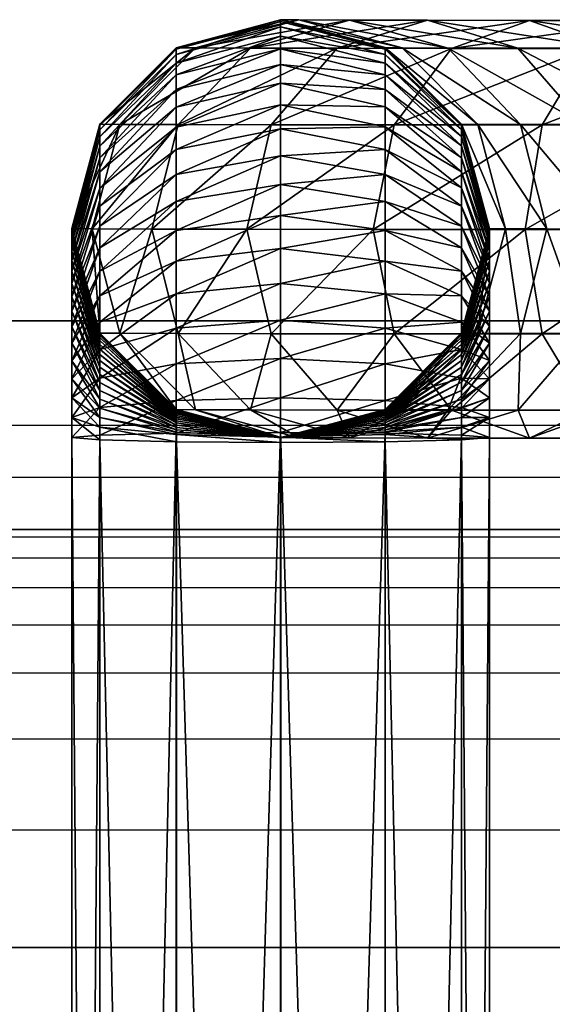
# Model space of a CAD drawing. Header units: millimetres. Extents: x -406 to 394, y -146 to 132.
# Tile 48 of 51: x 364.38 to 369.48, y 122.74 to 132.17. Entities that reach past the tile are written whole.
import ezdxf

# ---------------------------------------------------------------- set-up
doc = ezdxf.new("R2010")
doc.units = ezdxf.units.MM
doc.layers.add('Fbx_Root', color=18, linetype='Continuous', true_color=0x000000)
doc.layers.add('Layer 01', color=18, linetype='Continuous', true_color=0x000000)

msp = doc.modelspace()

# ---------------------------------------------------------------- linework, layer by layer
at = {"layer": 'Layer 01'}
for p, q in [((-6.1643, 129.2888, 5), (371.1954, 129.2888, 5)), ((-6.1643, 128.2888), (392.8357, 128.2888)), ((-6.1643, 127.2888, 5), (371.1954, 127.2888, 5))]:
    msp.add_line(p, q, dxfattribs=at)
for points, degree in [([(-6.1643, 129.2888, 10), (193.8357, 129.2888, 10), (393.8357, 129.2888, 10)], 2), ([(392.8357, 129.2888), (193.3357, 129.2888), (-6.1643, 129.2888)], 2), ([(393.8357, 127.7888, 14.5), (193.8357, 127.7888, 14.5), (-6.1643, 127.7888, 14.5)], 2), ([(393.8357, 127.2888, 10), (260.5023, 127.2888, 10), (127.169, 127.2888, 10), (-6.1643, 127.2888, 10)], 3), ([(-6.1643, 127.2888), (193.3357, 127.2888), (392.8357, 127.2888)], 2), ([(393.8357, 127.2151, 11.1234), (193.8357, 127.2151, 11.1234), (-6.1643, 127.2151, 11.1234)], 2), ([(393.8357, 127.0164, 11.9925), (193.8357, 127.0164, 11.9925), (-6.1643, 127.0164, 11.9925)], 2), ([(393.8357, 126.73, 12.6273), (193.8357, 126.73, 12.6273), (-6.1643, 126.73, 12.6273)], 2), ([(393.8357, 126.3746, 13.0858), (193.8357, 126.3746, 13.0858), (-6.1643, 126.3746, 13.0858)], 2), ([(393.8357, 125.916, 13.4413), (193.8357, 125.916, 13.4413), (-6.1643, 125.916, 13.4413)], 2), ([(393.8357, 125.2813, 13.7276), (193.8357, 125.2813, 13.7276), (-6.1643, 125.2813, 13.7276)], 2), ([(393.8357, 124.4122, 13.9264), (193.8357, 124.4122, 13.9264), (-6.1643, 124.4122, 13.9264)], 2), ([(393.8357, 123.2888, 14), (260.5023, 123.2888, 14), (127.169, 123.2888, 14), (-6.1643, 123.2888, 14)], 3), ([(-6.1643, 123.2888, 16), (193.8357, 123.2888, 16), (393.8357, 123.2888, 16)], 2)]:
    msp.add_open_spline(points, degree=degree, dxfattribs=at)

# ---------------------------------------------------------------- meshes
at = {"layer": 'Fbx_Root'}
mesh = msp.add_polyface(dxfattribs=at)
corners = [(366.7851, 131.1642, 240.4878), (365.8956, 131.1657, 238.5728), (365.642, 130.1657, 238.6623), (366.5881, 131.898, 238.3265), (366.0614, 131.8999, 236.2595), (365.3366, 131.1678, 236.3794), (365.0713, 130.1677, 236.4226), (365.8766, 131.9024, 233.9574), (365.1445, 131.1703, 233.9864), (364.8766, 130.1703, 233.9968), (365.8757, 131.9019, 8.6663), (365.144, 131.1695, 8.6845), (364.8766, 130.1693, 8.7093), (366.8756, 132.1703, 8.6597), (366.8756, 132.1543, 8.3257), (365.8757, 131.8868, 8.3514), (365.144, 131.1569, 8.4213), (364.8766, 130.1602, 8.5169), (366.8756, 132.1006, 7.9521), (365.8757, 131.8367, 8.0028), (365.144, 131.1166, 8.1409), (366.8756, 132.012, 7.586), (365.8757, 131.7541, 7.6614), (365.144, 131.0504, 7.8673), (366.8756, 131.8914, 7.235), (365.8757, 131.6416, 7.3341), (365.144, 130.9601, 7.6046), (366.8756, 131.7405, 6.9006), (365.8757, 131.5009, 7.0222), (365.144, 130.8471, 7.3541), (365.8757, 131.3338, 6.7271), (365.144, 130.7128, 7.1168), (365.8757, 131.1427, 6.4509), (365.144, 130.5589, 6.8945), (365.8757, 130.9271, 6.1924), (365.144, 130.3855, 6.6866)]
mesh.append_faces([[corners[k] for k in face] for face in [(0, 1, 2, 2), (3, 4, 5, 5), (5, 1, 3, 3), (1, 5, 6, 6), (6, 2, 1, 1), (4, 7, 8, 8), (8, 5, 4, 4), (5, 8, 9, 9), (9, 6, 5, 5), (7, 10, 11, 11), (11, 8, 7, 7), (8, 11, 12, 12), (12, 9, 8, 8), (13, 14, 15, 15), (10, 15, 16, 16), (16, 11, 10, 10), (17, 12, 11, 11), (14, 18, 19, 19), (15, 19, 20, 20), (20, 16, 15, 15), (18, 21, 22, 22), (19, 22, 23, 23), (23, 20, 19, 19), (21, 24, 25, 25), (22, 25, 26, 26), (26, 23, 22, 22), (24, 27, 28, 28), (25, 28, 29, 29), (29, 26, 25, 25), (28, 30, 31, 31), (31, 29, 28, 28), (30, 32, 33, 33), (33, 31, 30, 30), (32, 34, 35, 35), (35, 33, 32, 32)]])
mesh = msp.add_polyface(dxfattribs=at)
corners = [(369.2595, 132.1641, 240.9396), (368.2839, 132.1649, 239.6039), (367.4186, 131.8966, 240.1144), (368.5115, 131.8957, 241.6106), (366.7851, 131.1642, 240.4878), (367.5341, 132.1662, 237.9896), (366.5881, 131.898, 238.3265), (365.8956, 131.1657, 238.5728), (367.0514, 132.1679, 236.0951), (366.0614, 131.8999, 236.2595), (368.4802, 131.8985, 237.6523), (368.0414, 131.9001, 235.9302), (366.8766, 132.1703, 233.9174), (365.8766, 131.9024, 233.9574), (367.8766, 131.9024, 233.8772), (366.8756, 132.1703, 8.6597), (365.8757, 131.9019, 8.6663), (367.8757, 131.9029, 8.6663), (365.8757, 131.8868, 8.3514), (367.8757, 131.8878, 8.3513), (366.8756, 132.1543, 8.3257), (365.8757, 131.8367, 8.0028), (367.8757, 131.8377, 8.0026), (366.8756, 132.1006, 7.9521), (365.8757, 131.7541, 7.6614), (367.8757, 131.7551, 7.6611), (366.8756, 132.012, 7.586), (365.8757, 131.6416, 7.3341), (367.8757, 131.6425, 7.3337), (366.8756, 131.8914, 7.235), (365.8757, 131.5009, 7.0222), (367.8757, 131.5018, 7.0218), (366.8756, 131.7405, 6.9006), (365.8757, 131.3338, 6.7271), (366.8756, 131.5614, 6.5842)]
mesh.append_faces([[corners[k] for k in face] for face in [(0, 1, 2, 2), (3, 2, 4, 4), (1, 5, 6, 6), (6, 2, 1, 1), (2, 6, 7, 7), (7, 4, 2, 2), (5, 8, 9, 9), (9, 6, 5, 5), (10, 11, 8, 8), (8, 5, 10, 10), (8, 12, 13, 13), (13, 9, 8, 8), (11, 14, 12, 12), (12, 8, 11, 11), (12, 15, 16, 16), (16, 13, 12, 12), (14, 17, 15, 15), (15, 12, 14, 14), (18, 16, 15, 15), (17, 19, 20, 20), (20, 15, 17, 17), (21, 18, 20, 20), (19, 22, 23, 23), (23, 20, 19, 19), (24, 21, 23, 23), (22, 25, 26, 26), (26, 23, 22, 22), (27, 24, 26, 26), (25, 28, 29, 29), (29, 26, 25, 25), (30, 27, 29, 29), (28, 31, 32, 32), (32, 29, 28, 28), (33, 30, 32, 32), (34, 32, 31, 31)]])
mesh = msp.add_polyface(dxfattribs=at)
corners = [(369.8196, 131.8952, 242.8042), (368.5115, 131.8957, 241.6106), (367.964, 131.1633, 242.1016), (369.3803, 131.1628, 243.3939), (367.7637, 130.1631, 242.281), (367.4186, 131.8966, 240.1144), (369.2595, 132.1641, 240.9396), (369.1493, 131.8973, 239.0931), (368.4802, 131.8985, 237.6523), (367.5341, 132.1662, 237.9896), (368.2839, 132.1649, 239.6039), (369.1727, 131.1666, 237.4049), (368.7661, 131.1681, 235.809), (368.0414, 131.9001, 235.9302), (368.6087, 131.1703, 233.8476), (367.8766, 131.9024, 233.8772), (368.8766, 130.1703, 233.8365), (368.8766, 130.1713, 8.7092), (368.6082, 131.1712, 8.6844), (367.8757, 131.9029, 8.6663), (368.8766, 130.1622, 8.5167), (368.6082, 131.1586, 8.4212), (367.8757, 131.8878, 8.3513), (368.8766, 130.1352, 8.3293), (368.6082, 131.1183, 8.1406), (367.8757, 131.8377, 8.0026), (368.6082, 131.052, 7.8668), (367.8757, 131.7551, 7.6611), (368.6082, 130.9617, 7.604), (367.8757, 131.6425, 7.3337), (368.6082, 130.8486, 7.3533), (367.8757, 131.5018, 7.0218), (368.6082, 130.7143, 7.1159), (367.8757, 131.3347, 6.7265), (368.6082, 130.5602, 6.8934), (367.8757, 131.1435, 6.4503), (368.6082, 130.3867, 6.6854), (367.8757, 130.9278, 6.1918), (367.8757, 130.6879, 5.9518)]
mesh.append_faces([[corners[k] for k in face] for face in [(0, 1, 2, 2), (3, 2, 4, 4), (5, 1, 6, 6), (7, 8, 9, 9), (9, 10, 7, 7), (11, 12, 13, 13), (13, 8, 11, 11), (12, 14, 15, 15), (15, 13, 12, 12), (16, 17, 18, 18), (18, 14, 16, 16), (14, 18, 19, 19), (19, 15, 14, 14), (17, 20, 21, 21), (21, 18, 17, 17), (18, 21, 22, 22), (22, 19, 18, 18), (20, 23, 24, 24), (24, 21, 20, 20), (21, 24, 25, 25), (25, 22, 21, 21), (26, 24, 23, 23), (24, 26, 27, 27), (27, 25, 24, 24), (26, 28, 29, 29), (29, 27, 26, 26), (28, 30, 31, 31), (31, 29, 28, 28), (30, 32, 33, 33), (33, 31, 30, 30), (32, 34, 35, 35), (35, 33, 32, 32), (34, 36, 37, 37), (37, 35, 34, 34), (38, 37, 36, 36)]])
mesh = msp.add_polyface(dxfattribs=at)
corners = [(371.7244, 132.1636, 242.7824), (370.4199, 132.1637, 241.9984), (369.8196, 131.8952, 242.8042), (371.2921, 131.8952, 243.6892), (369.3803, 131.1628, 243.3939), (370.9758, 131.1628, 244.3528), (369.2197, 130.1627, 243.6095), (370.8602, 130.1626, 244.5954), (372.1567, 131.8961, 241.8753), (371.0204, 131.8962, 241.1924), (369.2595, 132.1641, 240.9396), (368.5115, 131.8957, 241.6106), (367.964, 131.1633, 242.1016), (367.7637, 130.1631, 242.281), (371.6213, 130.1647, 240.3859), (370.756, 130.165, 239.5963), (370.5554, 131.1649, 239.7766), (371.4601, 131.1645, 240.6022), (370.0077, 131.8966, 240.2683), (370.0148, 130.1656, 238.5813), (369.7829, 131.1656, 238.7188), (369.1493, 131.8973, 239.0931), (368.2839, 132.1649, 239.6039), (369.783, 129.1655, 238.7175), (369.1727, 129.1666, 237.4034), (369.4262, 130.1667, 237.3138), (369.1727, 131.1666, 237.4049), (368.4802, 131.8985, 237.6523), (368.7659, 129.1681, 235.8073), (369.0313, 130.1682, 235.764), (368.7661, 131.1681, 235.809), (368.6087, 129.1703, 233.8468), (368.8766, 130.1703, 233.8365), (368.6087, 131.1703, 233.8476)]
mesh.append_faces([[corners[k] for k in face] for face in [(0, 1, 2, 2), (3, 2, 4, 4), (4, 5, 3, 3), (5, 4, 6, 6), (6, 7, 5, 5), (8, 9, 1, 1), (1, 10, 11, 11), (11, 2, 1, 1), (12, 4, 2, 2), (13, 6, 4, 4), (14, 15, 16, 16), (17, 16, 18, 18), (18, 9, 17, 17), (9, 18, 10, 10), (10, 1, 9, 9), (15, 19, 20, 20), (20, 16, 15, 15), (16, 20, 21, 21), (21, 18, 16, 16), (18, 21, 22, 22), (22, 10, 18, 18), (23, 24, 25, 25), (25, 19, 23, 23), (19, 25, 26, 26), (26, 20, 19, 19), (20, 26, 27, 27), (27, 21, 20, 20), (24, 28, 29, 29), (29, 25, 24, 24), (25, 29, 30, 30), (30, 26, 25, 25), (28, 31, 32, 32), (32, 29, 28, 28), (29, 32, 33, 33), (33, 30, 29, 29)]])
mesh = msp.add_polyface(dxfattribs=at)
corners = [(366.7851, 131.1642, 240.4878), (367.964, 131.1633, 242.1016), (368.5115, 131.8957, 241.6106), (366.5533, 130.1641, 240.624), (367.7637, 130.1631, 242.281), (365.642, 130.1657, 238.6623), (366.8756, 131.7405, 6.9006), (366.8756, 131.5614, 6.5842), (365.8757, 131.3338, 6.7271), (367.8757, 131.5018, 7.0218), (367.8757, 131.3347, 6.7265), (366.8756, 131.3566, 6.2884), (365.8757, 131.1427, 6.4509), (367.8757, 131.1435, 6.4503), (366.8756, 131.1256, 6.0113), (365.8757, 130.9271, 6.1924), (367.8757, 130.9278, 6.1918), (366.8756, 130.8683, 5.7541), (365.8757, 130.6872, 5.9526), (367.8757, 130.6879, 5.9518), (366.8756, 130.5913, 5.523), (365.8757, 130.4287, 5.7369), (367.8757, 130.4293, 5.7362), (366.8756, 130.2952, 5.318), (365.8757, 130.1524, 5.5457), (367.8757, 130.1529, 5.5448), (366.8756, 129.9788, 5.139), (365.8757, 129.8572, 5.3786), (367.8757, 129.8576, 5.3777), (366.8756, 129.6444, 4.9881), (365.8757, 129.5453, 5.2379), (367.8757, 129.5457, 5.237)]
mesh.append_faces([[corners[k] for k in face] for face in [(0, 1, 2, 2), (1, 0, 3, 3), (3, 4, 1, 1), (5, 3, 0, 0), (6, 7, 8, 8), (9, 10, 7, 7), (7, 11, 12, 12), (12, 8, 7, 7), (10, 13, 11, 11), (11, 7, 10, 10), (11, 14, 15, 15), (15, 12, 11, 11), (13, 16, 14, 14), (14, 11, 13, 13), (14, 17, 18, 18), (18, 15, 14, 14), (16, 19, 17, 17), (17, 14, 16, 16), (17, 20, 21, 21), (21, 18, 17, 17), (19, 22, 20, 20), (20, 17, 19, 19), (20, 23, 24, 24), (24, 21, 20, 20), (22, 25, 23, 23), (23, 20, 22, 22), (23, 26, 27, 27), (27, 24, 23, 23), (25, 28, 26, 26), (26, 23, 25, 25), (26, 29, 30, 30), (30, 27, 26, 26), (28, 31, 29, 29), (29, 26, 28, 28)]])
mesh = msp.add_polyface(dxfattribs=at)
corners = [(365.642, 130.1657, 238.6623), (365.0713, 130.1677, 236.4226), (365.3365, 129.1678, 236.3776), (365.8955, 129.1657, 238.5713), (364.8766, 130.1703, 233.9968), (365.1446, 129.1703, 233.9856), (364.8766, 130.1693, 8.7093), (365.145, 129.1695, 8.734), (365.144, 131.1695, 8.6845), (365.144, 131.1569, 8.4213), (364.8766, 130.1602, 8.5169), (365.145, 129.1638, 8.6124), (365.144, 131.1166, 8.1409), (364.8766, 130.1333, 8.3296), (365.144, 131.0504, 7.8673), (364.8766, 130.0894, 8.1484), (365.144, 130.9601, 7.6046), (364.8766, 130.0295, 7.974), (365.144, 130.8471, 7.3541), (364.8766, 129.9544, 7.8072), (365.144, 130.7128, 7.1168), (364.8766, 129.8648, 7.649), (365.144, 130.5589, 6.8945), (364.8766, 129.7617, 7.5001), (365.144, 130.3855, 6.6866), (364.8766, 129.6459, 7.3614), (365.8757, 130.9271, 6.1924), (365.8757, 130.6872, 5.9526), (365.144, 130.193, 6.4942), (364.8766, 129.5182, 7.2337), (365.8757, 130.4287, 5.7369), (365.144, 129.9852, 6.3207), (364.8766, 129.3795, 7.1179), (365.8757, 130.1524, 5.5457), (365.144, 129.7627, 6.1667), (365.8757, 129.8572, 5.3786), (365.144, 129.5254, 6.0324)]
mesh.append_faces([[corners[k] for k in face] for face in [(0, 1, 2, 2), (2, 3, 0, 0), (1, 4, 5, 5), (5, 2, 1, 1), (4, 6, 7, 7), (7, 5, 4, 4), (8, 9, 10, 10), (11, 7, 6, 6), (9, 12, 13, 13), (13, 10, 9, 9), (12, 14, 15, 15), (15, 13, 12, 12), (14, 16, 17, 17), (17, 15, 14, 14), (16, 18, 19, 19), (19, 17, 16, 16), (18, 20, 21, 21), (21, 19, 18, 18), (20, 22, 23, 23), (23, 21, 20, 20), (22, 24, 25, 25), (25, 23, 22, 22), (26, 27, 28, 28), (28, 24, 26, 26), (24, 28, 29, 29), (29, 25, 24, 24), (27, 30, 31, 31), (31, 28, 27, 27), (28, 31, 32, 32), (32, 29, 28, 28), (30, 33, 34, 34), (34, 31, 30, 30), (33, 35, 36, 36), (36, 34, 33, 33)]])
mesh = msp.add_polyface(dxfattribs=at)
corners = [(369.2197, 130.1627, 243.6095), (367.7637, 130.1631, 242.281), (367.9643, 129.1633, 242.1006), (368.6087, 129.1703, 233.8468), (368.6092, 129.1712, 8.734), (368.8766, 130.1713, 8.7092), (368.8766, 130.1703, 233.8365), (368.6092, 129.1655, 8.6122), (368.8766, 130.1622, 8.5167), (368.8766, 130.1352, 8.3293), (368.8766, 130.0913, 8.1478), (368.6092, 129.1519, 8.518), (368.6082, 131.052, 7.8668), (368.8766, 130.0314, 7.9732), (368.6092, 129.1304, 8.429), (368.6082, 130.9617, 7.604), (368.8766, 129.9561, 7.8063), (368.6092, 129.1008, 8.3426), (368.6082, 130.8486, 7.3533), (368.8766, 129.8665, 7.6479), (368.6082, 130.7143, 7.1159), (368.8766, 129.7633, 7.4989), (368.6082, 130.5602, 6.8934), (368.8766, 129.6474, 7.36), (368.6082, 130.3867, 6.6854), (368.8766, 129.5196, 7.2322), (368.6082, 130.1942, 6.4929), (367.8757, 130.6879, 5.9518), (368.8766, 129.3807, 7.1163), (368.6082, 129.9862, 6.3193), (367.8757, 130.4293, 5.7362), (368.8766, 129.2317, 7.0131), (368.6082, 129.7636, 6.1652), (367.8757, 130.1529, 5.5448), (368.6082, 129.5262, 6.0309), (367.8757, 129.8576, 5.3777), (367.8757, 129.5457, 5.237)]
mesh.append_faces([[corners[k] for k in face] for face in [(0, 1, 2, 2), (3, 4, 5, 5), (5, 6, 3, 3), (4, 7, 8, 8), (8, 5, 4, 4), (9, 8, 7, 7), (10, 9, 11, 11), (9, 10, 12, 12), (13, 10, 14, 14), (10, 13, 15, 15), (15, 12, 10, 10), (16, 13, 17, 17), (13, 16, 18, 18), (18, 15, 13, 13), (16, 19, 20, 20), (20, 18, 16, 16), (19, 21, 22, 22), (22, 20, 19, 19), (21, 23, 24, 24), (24, 22, 21, 21), (23, 25, 26, 26), (26, 24, 23, 23), (24, 26, 27, 27), (25, 28, 29, 29), (29, 26, 25, 25), (26, 29, 30, 30), (30, 27, 26, 26), (28, 31, 32, 32), (32, 29, 28, 28), (29, 32, 33, 33), (33, 30, 29, 29), (32, 34, 35, 35), (35, 33, 32, 32), (36, 35, 34, 34)]])
mesh = msp.add_polyface(dxfattribs=at)
corners = [(364.8766, 130.1693, 8.7093), (364.8766, 130.1602, 8.5169), (365.145, 129.1638, 8.6124), (364.8766, 130.1333, 8.3296), (365.145, 129.1502, 8.5183), (364.8766, 130.0894, 8.1484), (365.145, 129.1287, 8.4294), (364.8766, 130.0295, 7.974), (365.145, 129.0992, 8.3432), (364.8766, 129.9544, 7.8072), (365.145, 129.0618, 8.2603), (364.8766, 129.8648, 7.649), (365.145, 129.017, 8.181), (364.8766, 129.7617, 7.5001), (365.145, 128.9647, 8.1056), (364.8766, 129.6459, 7.3614), (365.145, 128.9065, 8.036), (364.8766, 129.5182, 7.2337), (365.145, 128.8436, 7.973), (364.8766, 129.3795, 7.1179), (365.145, 128.774, 7.9148), (365.144, 129.9852, 6.3207), (365.144, 129.7627, 6.1667), (364.8766, 129.2306, 7.0148), (365.145, 128.6986, 7.8626), (365.144, 129.5254, 6.0324), (364.8766, 129.0724, 6.9252), (365.145, 128.6194, 7.8178), (365.8757, 129.8572, 5.3786), (365.8757, 129.5453, 5.2379), (365.144, 129.2749, 5.9194), (364.8766, 128.9056, 6.8501), (365.8757, 129.218, 5.1254), (365.144, 129.0122, 5.8292), (364.8766, 128.7312, 6.7901), (365.144, 128.7387, 5.763)]
mesh.append_faces([[corners[k] for k in face] for face in [(0, 1, 2, 2), (1, 3, 4, 4), (4, 2, 1, 1), (3, 5, 6, 6), (6, 4, 3, 3), (5, 7, 8, 8), (8, 6, 5, 5), (7, 9, 10, 10), (10, 8, 7, 7), (9, 11, 12, 12), (12, 10, 9, 9), (11, 13, 14, 14), (14, 12, 11, 11), (13, 15, 16, 16), (16, 14, 13, 13), (15, 17, 18, 18), (18, 16, 15, 15), (17, 19, 20, 20), (20, 18, 17, 17), (21, 22, 23, 23), (23, 19, 21, 21), (19, 23, 24, 24), (24, 20, 19, 19), (22, 25, 26, 26), (26, 23, 22, 22), (27, 24, 23, 23), (28, 29, 30, 30), (30, 25, 28, 28), (25, 30, 31, 31), (31, 26, 25, 25), (29, 32, 33, 33), (33, 30, 29, 29), (34, 31, 30, 30), (35, 33, 32, 32)]])
mesh = msp.add_polyface(dxfattribs=at)
corners = [(366.5533, 130.1641, 240.624), (365.642, 130.1657, 238.6623), (365.8955, 129.1657, 238.5713), (365.3365, 129.1678, 236.3776), (366.0612, 128.4358, 236.2564), (366.5881, 128.4339, 238.3239), (365.1446, 129.1703, 233.9856), (365.8766, 128.4383, 233.956), (365.8775, 128.4379, 8.7522), (366.8776, 128.1704, 8.7588), (366.8766, 128.1703, 233.9159), (365.8775, 128.4346, 8.6823), (366.8776, 128.168, 8.7078), (365.8775, 128.4308, 8.6563), (366.8776, 128.1679, 8.7068), (365.8775, 128.4257, 8.6351), (366.8776, 128.1687, 8.7103), (365.8775, 128.3815, 8.5486), (365.8775, 128.3967, 8.5704), (365.145, 129.017, 8.181), (365.145, 128.9647, 8.1056), (365.145, 128.9065, 8.036), (365.8775, 128.3655, 8.5296), (365.145, 128.8436, 7.973), (365.8775, 128.3499, 8.514), (365.145, 128.774, 7.9148), (365.8775, 128.3309, 8.498), (365.145, 128.6986, 7.8626), (365.8775, 128.3094, 8.483), (365.145, 128.6194, 7.8178), (365.8775, 128.288, 8.471), (365.145, 128.5364, 7.7804), (365.8775, 128.2663, 8.4613), (366.8756, 129.6444, 4.9881), (366.8756, 129.2934, 4.8675), (365.8757, 129.218, 5.1254), (365.8757, 129.5453, 5.2379), (365.145, 128.4503, 7.7509), (365.8775, 128.2447, 8.4539), (366.8756, 128.9276, 4.779), (365.8757, 128.8769, 5.0429), (365.145, 128.3612, 7.7293), (365.8775, 128.2231, 8.4487), (366.8756, 128.5515, 4.725), (365.8757, 128.5262, 4.9926), (365.8757, 128.211, 4.9777)]
mesh.append_faces([[corners[k] for k in face] for face in [(0, 1, 2, 2), (2, 3, 4, 4), (4, 5, 2, 2), (3, 6, 7, 7), (7, 4, 3, 3), (7, 8, 9, 9), (9, 10, 7, 7), (8, 11, 12, 12), (11, 13, 14, 14), (13, 15, 16, 16), (17, 18, 19, 19), (20, 21, 22, 22), (22, 17, 20, 20), (21, 23, 24, 24), (24, 22, 21, 21), (23, 25, 26, 26), (26, 24, 23, 23), (25, 27, 28, 28), (28, 26, 25, 25), (27, 29, 30, 30), (30, 28, 27, 27), (29, 31, 32, 32), (32, 30, 29, 29), (33, 34, 35, 35), (35, 36, 33, 33), (31, 37, 38, 38), (38, 32, 31, 31), (34, 39, 40, 40), (40, 35, 34, 34), (37, 41, 42, 42), (42, 38, 37, 37), (39, 43, 44, 44), (44, 40, 39, 39), (45, 44, 43, 43)]])
mesh = msp.add_polyface(dxfattribs=at)
corners = [(367.7637, 130.1631, 242.281), (366.5533, 130.1641, 240.624), (366.7852, 129.1643, 240.4865), (367.9643, 129.1633, 242.1006), (367.4187, 128.4325, 240.1122), (368.5121, 128.4316, 241.609), (368.2841, 128.1649, 239.6014), (365.8955, 129.1657, 238.5713), (366.5881, 128.4339, 238.3239), (367.5341, 128.1662, 237.9866), (366.0612, 128.4358, 236.2564), (367.0512, 128.168, 236.0915), (368.0412, 128.436, 235.9271), (368.4801, 128.4344, 237.6497), (365.8766, 128.4383, 233.956), (366.8766, 128.1703, 233.9159), (367.8766, 128.4383, 233.8759), (366.8776, 128.1704, 8.7588), (367.8775, 128.4388, 8.7522), (366.8776, 128.168, 8.7078), (365.8775, 128.4379, 8.7522), (367.8775, 128.4356, 8.6822), (366.8776, 128.1679, 8.7068), (365.8775, 128.4346, 8.6823), (367.8775, 128.4318, 8.6561), (366.8776, 128.1687, 8.7103), (366.8776, 128.1679, 8.7068), (365.8775, 128.4308, 8.6563), (367.8775, 128.4267, 8.6348), (367.8757, 129.5457, 5.237), (367.8757, 129.2183, 5.1245), (366.8756, 129.2934, 4.8675), (366.8756, 129.6444, 4.9881), (367.8757, 128.8771, 5.0419), (366.8756, 128.9276, 4.779), (367.8757, 128.5263, 4.9916), (366.8756, 128.5515, 4.725), (366.8756, 128.2173, 4.7092)]
mesh.append_faces([[corners[k] for k in face] for face in [(0, 1, 2, 2), (2, 3, 0, 0), (3, 2, 4, 4), (4, 5, 3, 3), (5, 4, 6, 6), (7, 2, 1, 1), (2, 7, 8, 8), (8, 4, 2, 2), (4, 8, 9, 9), (9, 6, 4, 4), (8, 10, 11, 11), (11, 9, 8, 8), (9, 11, 12, 12), (12, 13, 9, 9), (10, 14, 15, 15), (15, 11, 10, 10), (11, 15, 16, 16), (16, 12, 11, 11), (15, 17, 18, 18), (18, 16, 15, 15), (19, 17, 20, 20), (17, 19, 21, 21), (21, 18, 17, 17), (22, 19, 23, 23), (19, 22, 24, 24), (24, 21, 19, 19), (25, 26, 27, 27), (28, 24, 22, 22), (29, 30, 31, 31), (31, 32, 29, 29), (30, 33, 34, 34), (34, 31, 30, 30), (33, 35, 36, 36), (36, 34, 33, 33), (37, 36, 35, 35)]])
mesh = msp.add_polyface(dxfattribs=at)
corners = [(370.8602, 130.1626, 244.5954), (369.2197, 130.1627, 243.6095), (369.3809, 129.1628, 243.3932), (370.9763, 129.1628, 244.3519), (369.8207, 128.4311, 242.803), (371.293, 128.4311, 243.6878), (367.9643, 129.1633, 242.1006), (368.5121, 128.4316, 241.609), (370.4212, 128.1637, 241.997), (369.2602, 128.1641, 240.9377), (370.0083, 128.4325, 240.2666), (371.0215, 128.4321, 241.1912), (370.5558, 129.1649, 239.7757), (371.4608, 129.1645, 240.6015), (370.756, 130.165, 239.5963), (368.2841, 128.1649, 239.6014), (369.1495, 128.4332, 239.0909), (369.783, 129.1655, 238.7175), (370.0148, 130.1656, 238.5813), (368.4801, 128.4344, 237.6497), (369.1727, 129.1666, 237.4034), (368.6092, 129.1655, 8.6122), (368.6092, 129.1519, 8.518), (368.8766, 130.1352, 8.3293), (368.6092, 129.1304, 8.429), (368.8766, 130.0913, 8.1478), (368.6092, 129.1008, 8.3426), (368.8766, 130.0314, 7.9732), (368.6092, 129.0634, 8.2595), (368.8766, 129.9561, 7.8063), (368.6092, 129.0185, 8.1801), (368.8766, 129.8665, 7.6479), (368.6092, 128.9661, 8.1045), (368.8766, 129.7633, 7.4989), (368.6092, 128.9078, 8.0348), (368.8766, 129.6474, 7.36), (368.6092, 128.8447, 7.9717), (368.8766, 129.5196, 7.2322), (368.6092, 128.775, 7.9134), (368.8766, 129.3807, 7.1163), (368.6092, 128.6995, 7.8611), (368.8766, 129.2317, 7.0131), (368.6092, 128.6202, 7.8162), (368.8766, 129.0733, 6.9234), (368.6092, 128.5371, 7.7788), (368.8766, 128.9063, 6.8482), (368.6092, 128.4507, 7.7492), (368.8766, 128.7317, 6.7882), (368.6092, 128.3616, 7.7276), (368.8766, 128.5503, 6.7443), (368.6092, 128.2685, 7.7142), (368.8766, 128.3629, 6.7174)]
mesh.append_faces([[corners[k] for k in face] for face in [(0, 1, 2, 2), (2, 3, 0, 0), (3, 2, 4, 4), (4, 5, 3, 3), (6, 2, 1, 1), (7, 4, 2, 2), (8, 9, 10, 10), (10, 11, 8, 8), (11, 10, 12, 12), (12, 13, 11, 11), (13, 12, 14, 14), (9, 15, 16, 16), (16, 10, 9, 9), (10, 16, 17, 17), (17, 12, 10, 10), (12, 17, 18, 18), (18, 14, 12, 12), (16, 19, 20, 20), (20, 17, 16, 16), (21, 22, 23, 23), (22, 24, 25, 25), (24, 26, 27, 27), (26, 28, 29, 29), (28, 30, 31, 31), (30, 32, 33, 33), (32, 34, 35, 35), (34, 36, 37, 37), (36, 38, 39, 39), (38, 40, 41, 41), (40, 42, 43, 43), (42, 44, 45, 45), (44, 46, 47, 47), (46, 48, 49, 49), (48, 50, 51, 51)]])
mesh = msp.add_polyface(dxfattribs=at)
corners = [(369.3809, 129.1628, 243.3932), (367.9643, 129.1633, 242.1006), (368.5121, 128.4316, 241.609), (368.4801, 128.4344, 237.6497), (368.0412, 128.436, 235.9271), (368.7659, 129.1681, 235.8073), (369.1727, 129.1666, 237.4034), (367.8766, 128.4383, 233.8759), (368.6087, 129.1703, 233.8468), (367.8775, 128.4388, 8.7522), (368.6092, 129.1712, 8.734), (367.8775, 128.4356, 8.6822), (368.6092, 129.1655, 8.6122), (367.8775, 128.4318, 8.6561), (368.6092, 129.1519, 8.518), (367.8775, 128.4267, 8.6348), (368.6092, 129.1304, 8.429), (367.8775, 128.4193, 8.6131), (368.6092, 129.1008, 8.3426), (368.8766, 129.8665, 7.6479), (368.8766, 129.9561, 7.8063), (368.6092, 129.0634, 8.2595), (368.8766, 129.7633, 7.4989), (368.6092, 129.0185, 8.1801), (368.8766, 129.6474, 7.36), (368.6092, 128.9661, 8.1045), (368.8766, 129.5196, 7.2322), (368.6092, 128.9078, 8.0348), (368.8766, 129.3807, 7.1163), (368.6092, 128.8447, 7.9717), (368.8766, 129.2317, 7.0131), (368.6092, 128.775, 7.9134), (368.8766, 129.0733, 6.9234), (368.6092, 128.6995, 7.8611), (368.6082, 129.5262, 6.0309), (368.6082, 129.7636, 6.1652), (368.8766, 128.9063, 6.8482), (368.6092, 128.6202, 7.8162), (368.6082, 129.2755, 5.9178), (367.8757, 129.5457, 5.237), (368.8766, 128.7317, 6.7882), (368.6082, 129.0127, 5.8275), (367.8757, 129.2183, 5.1245), (368.6082, 128.739, 5.7613), (367.8757, 128.8771, 5.0419)]
mesh.append_faces([[corners[k] for k in face] for face in [(0, 1, 2, 2), (3, 4, 5, 5), (5, 6, 3, 3), (4, 7, 8, 8), (8, 5, 4, 4), (7, 9, 10, 10), (10, 8, 7, 7), (9, 11, 12, 12), (12, 10, 9, 9), (11, 13, 14, 14), (14, 12, 11, 11), (13, 15, 16, 16), (16, 14, 13, 13), (15, 17, 18, 18), (18, 16, 15, 15), (19, 20, 21, 21), (22, 19, 23, 23), (24, 22, 25, 25), (26, 24, 27, 27), (28, 26, 29, 29), (30, 28, 31, 31), (32, 30, 33, 33), (30, 32, 34, 34), (34, 35, 30, 30), (36, 32, 37, 37), (32, 36, 38, 38), (38, 34, 32, 32), (34, 38, 39, 39), (36, 40, 41, 41), (41, 38, 36, 36), (38, 41, 42, 42), (42, 39, 38, 38), (43, 41, 40, 40), (41, 43, 44, 44), (44, 42, 41, 41)]])
mesh = msp.add_polyface(dxfattribs=at)
corners = [(383.7944, -140.8734, 37.4822), (383.7944, 129.5588, 201.6452), (384.7945, 129.4143, 201.8709), (384.7945, -141.0181, 37.7078), (385.5265, 129.0197, 202.4877), (382.7945, -141.0181, 37.7078), (382.7945, 129.4143, 201.8709), (366.8756, 128.2173, 4.7092), (366.8756, 95.1703, 4.7092), (365.8757, 95.1703, 4.9776), (365.8757, 128.211, 4.9777), (365.144, 95.1703, 5.7101), (365.144, 128.1938, 5.7101), (364.8766, 95.1703, 6.7102), (364.8766, 128.1703, 6.7102), (365.145, 95.1704, 7.7101), (365.145, 128.1469, 7.7101), (365.8775, 95.1704, 8.4417), (365.8775, 128.1297, 8.4418), (366.8776, 95.1704, 8.7092), (366.8776, 128.1234, 8.7092), (367.8775, 95.1704, 8.4408), (367.8775, 128.1297, 8.4408), (368.6092, 95.1704, 7.7083), (368.6092, 128.1469, 7.7084), (368.8766, 95.1703, 6.7082), (368.8766, 128.1704, 6.7082), (368.6082, 95.1703, 5.7083), (368.6082, 128.1938, 5.7084), (367.8757, 95.1703, 4.9767), (367.8757, 128.211, 4.9767), (365.144, 95.1703, 5.7101), (365.8757, 95.1703, 4.9776), (366.8756, 95.1703, 4.7092), (364.8766, 95.1703, 6.7102), (365.145, 95.1704, 7.7101), (365.8775, 95.1704, 8.4417), (366.8776, 95.1704, 8.7092), (367.8775, 95.1704, 8.4408), (368.6092, 95.1704, 7.7083), (368.8766, 95.1703, 6.7082), (368.6082, 95.1703, 5.7083), (367.8757, 95.1703, 4.9767)]
mesh.append_faces([[corners[k] for k in face] for face in [(0, 1, 2, 2), (3, 2, 4, 4), (5, 6, 1, 1), (7, 8, 9, 9), (10, 9, 11, 11), (12, 11, 13, 13), (13, 14, 12, 12), (14, 13, 15, 15), (15, 16, 14, 14), (16, 15, 17, 17), (17, 18, 16, 16), (18, 17, 19, 19), (19, 20, 18, 18), (20, 19, 21, 21), (21, 22, 20, 20), (22, 21, 23, 23), (23, 24, 22, 22), (24, 23, 25, 25), (25, 26, 24, 24), (26, 25, 27, 27), (27, 28, 26, 26), (28, 27, 29, 29), (29, 30, 28, 28), (30, 29, 8, 8), (31, 32, 33, 33), (34, 31, 33, 33), (35, 34, 33, 33), (36, 35, 33, 33), (37, 36, 33, 33), (38, 37, 33, 33), (39, 38, 33, 33), (40, 39, 33, 33), (41, 40, 33, 33), (42, 41, 33, 33)]])
mesh = msp.add_polyface(dxfattribs=at)
corners = [(365.1446, 129.1703, 233.9856), (365.145, 129.1695, 8.734), (365.8775, 128.4379, 8.7522), (365.8766, 128.4383, 233.956), (365.145, 129.1638, 8.6124), (365.8775, 128.4346, 8.6823), (365.145, 129.1502, 8.5183), (365.8775, 128.4308, 8.6563), (365.145, 129.1287, 8.4294), (365.8775, 128.4257, 8.6351), (365.145, 129.0992, 8.3432), (365.8775, 128.4184, 8.6135), (365.145, 129.0618, 8.2603), (365.8775, 128.4087, 8.5918), (365.145, 129.017, 8.181), (365.8775, 128.3967, 8.5704), (365.145, 128.9647, 8.1056), (365.8775, 128.3815, 8.5486), (364.8766, 129.2306, 7.0148), (364.8766, 129.0724, 6.9252), (365.145, 128.6194, 7.8178), (364.8766, 128.9056, 6.8501), (365.145, 128.5364, 7.7804), (365.144, 129.2749, 5.9194), (365.144, 129.0122, 5.8292), (364.8766, 128.7312, 6.7901), (365.145, 128.4503, 7.7509), (365.8757, 129.218, 5.1254), (365.8757, 128.8769, 5.0429), (365.144, 128.7387, 5.763), (364.8766, 128.55, 6.7463), (365.145, 128.3612, 7.7293), (365.8757, 128.5262, 4.9926), (365.144, 128.4571, 5.7226), (364.8766, 128.3627, 6.7194), (365.145, 128.2684, 7.7159), (365.144, 128.1938, 5.7101), (364.8766, 128.1703, 6.7102)]
mesh.append_faces([[corners[k] for k in face] for face in [(0, 1, 2, 2), (2, 3, 0, 0), (1, 4, 5, 5), (5, 2, 1, 1), (4, 6, 7, 7), (7, 5, 4, 4), (6, 8, 9, 9), (9, 7, 6, 6), (8, 10, 11, 11), (11, 9, 8, 8), (10, 12, 13, 13), (13, 11, 10, 10), (12, 14, 15, 15), (15, 13, 12, 12), (14, 16, 17, 17), (18, 19, 20, 20), (19, 21, 22, 22), (22, 20, 19, 19), (23, 24, 25, 25), (21, 25, 26, 26), (26, 22, 21, 21), (27, 28, 29, 29), (24, 29, 30, 30), (30, 25, 24, 24), (25, 30, 31, 31), (31, 26, 25, 25), (28, 32, 33, 33), (33, 29, 28, 28), (29, 33, 34, 34), (34, 30, 29, 29), (30, 34, 35, 35), (35, 31, 30, 30), (36, 33, 32, 32), (37, 34, 33, 33)]])
mesh = msp.add_polyface(dxfattribs=at)
corners = [(368.2841, 128.1649, 239.6014), (369.2602, 128.1641, 240.9377), (368.5121, 128.4316, 241.609), (367.5341, 128.1662, 237.9866), (368.4801, 128.4344, 237.6497), (369.1495, 128.4332, 239.0909), (367.8775, 128.4193, 8.6131), (367.8775, 128.4096, 8.5913), (368.6092, 129.0634, 8.2595), (368.6092, 129.1008, 8.3426), (367.8775, 128.3975, 8.5698), (368.6092, 129.0185, 8.1801), (367.8775, 128.3823, 8.548), (368.6092, 128.9661, 8.1045), (367.8775, 128.3662, 8.5289), (368.6092, 128.9078, 8.0348), (367.8775, 128.3505, 8.5133), (368.6092, 128.8447, 7.9717), (367.8775, 128.3315, 8.4972), (368.6092, 128.775, 7.9134), (367.8775, 128.3099, 8.4822), (368.6092, 128.6995, 7.8611), (367.8775, 128.2884, 8.4701), (368.6092, 128.6202, 7.8162), (367.8775, 128.2667, 8.4603), (368.6092, 128.5371, 7.7788), (367.8775, 128.2449, 8.453), (368.6092, 128.4507, 7.7492), (368.8766, 128.7317, 6.7882), (368.8766, 128.9063, 6.8482), (368.6092, 128.3616, 7.7276), (368.8766, 128.5503, 6.7443), (368.6082, 128.739, 5.7613), (368.8766, 128.3629, 6.7174), (368.6082, 128.4573, 5.7209), (367.8757, 128.5263, 4.9916), (367.8757, 128.8771, 5.0419), (368.6082, 128.1938, 5.7084), (367.8757, 128.211, 4.9767)]
mesh.append_faces([[corners[k] for k in face] for face in [(0, 1, 2, 2), (0, 3, 4, 4), (4, 5, 0, 0), (6, 7, 8, 8), (8, 9, 6, 6), (7, 10, 11, 11), (11, 8, 7, 7), (10, 12, 13, 13), (13, 11, 10, 10), (12, 14, 15, 15), (15, 13, 12, 12), (14, 16, 17, 17), (17, 15, 14, 14), (16, 18, 19, 19), (19, 17, 16, 16), (18, 20, 21, 21), (21, 19, 18, 18), (20, 22, 23, 23), (23, 21, 20, 20), (22, 24, 25, 25), (25, 23, 22, 22), (24, 26, 27, 27), (27, 25, 24, 24), (28, 29, 25, 25), (30, 27, 26, 26), (31, 28, 27, 27), (28, 31, 32, 32), (33, 31, 30, 30), (31, 33, 34, 34), (34, 32, 31, 31), (32, 34, 35, 35), (35, 36, 32, 32), (37, 34, 33, 33), (38, 35, 34, 34)]])
mesh = msp.add_polyface(dxfattribs=at)
corners = [(381.7944, 128.6618, 203.4528), (381.7944, 128.4805, 203.3302), (382.0624, 127.9413, 204.1728), (382.7945, 127.739, 204.9279), (382.7945, 127.823, 205.0007), (382.0624, 128.3194, 204.4622), (382.0624, 128.2019, 204.3604), (382.7945, 127.903, 205.0787), (382.0624, 128.4306, 204.5707), (382.7945, 127.9809, 205.1642), (382.0624, 128.5365, 204.6871), (382.0624, 128.6337, 204.8076), (383.7944, 127.8376, 205.4135), (383.7944, 127.8923, 205.4901), (382.7945, 128.1149, 205.3407), (382.7945, 128.0509, 205.2511), (383.7944, 127.9436, 205.5716), (382.7945, 128.1745, 205.4355), (382.7945, 128.2278, 205.5323), (382.7945, 128.2755, 205.6321), (383.7944, 127.9892, 205.6545), (382.7945, 128.3179, 205.7364), (383.7944, 128.0301, 205.7401), (382.7945, 128.3543, 205.8438), (383.7944, 128.0666, 205.8299), (382.7945, 128.384, 205.952), (383.7944, 128.0981, 205.9226), (382.7945, 128.4071, 206.0615), (383.7944, 128.1236, 206.0156), (382.7945, 128.4237, 206.1709), (383.7944, 128.1434, 206.1095), (382.7945, 128.434, 206.2837), (383.7944, 128.1575, 206.2028), (374.531, 128.4318, 244.5312), (372.879, 128.4313, 244.263), (373.1321, 128.1639, 243.2909), (371.293, 128.4311, 243.6878), (371.7254, 128.1636, 242.7807), (369.8207, 128.4311, 242.803), (370.4212, 128.1637, 241.997), (368.5121, 128.4316, 241.609), (369.2602, 128.1641, 240.9377), (367.8775, 128.2233, 8.4477), (367.8775, 128.1994, 8.4442), (368.6092, 128.2685, 7.7142), (368.6092, 128.3616, 7.7276), (367.8775, 128.1297, 8.4408), (368.6092, 128.1469, 7.7084), (368.8766, 128.1704, 6.7082), (368.8766, 128.3629, 6.7174), (368.6082, 128.1938, 5.7084)]
mesh.append_faces([[corners[k] for k in face] for face in [(0, 1, 2, 2), (3, 4, 5, 5), (5, 6, 3, 3), (4, 7, 8, 8), (8, 5, 4, 4), (7, 9, 10, 10), (10, 8, 7, 7), (11, 10, 9, 9), (12, 13, 14, 14), (14, 15, 12, 12), (13, 16, 17, 17), (17, 14, 13, 13), (18, 17, 16, 16), (19, 18, 20, 20), (21, 19, 22, 22), (23, 21, 24, 24), (25, 23, 26, 26), (27, 25, 28, 28), (29, 27, 30, 30), (31, 29, 32, 32), (33, 34, 35, 35), (34, 36, 37, 37), (37, 35, 34, 34), (36, 38, 39, 39), (39, 37, 36, 36), (38, 40, 41, 41), (41, 39, 38, 38), (42, 43, 44, 44), (44, 45, 42, 42), (43, 46, 47, 47), (47, 44, 43, 43), (44, 47, 48, 48), (48, 49, 44, 44), (49, 48, 50, 50)]])
mesh = msp.add_polyface(dxfattribs=at)
corners = [(365.8775, 128.4257, 8.6351), (365.8775, 128.4184, 8.6135), (366.8776, 128.1695, 8.7123), (366.8776, 128.1695, 8.7123), (366.8776, 128.1687, 8.7103), (365.8775, 128.4257, 8.6351), (365.8775, 128.4087, 8.5918), (366.8776, 128.17, 8.713), (366.8776, 128.17, 8.713), (366.8776, 128.1695, 8.7123), (365.8775, 128.4184, 8.6135), (365.8775, 128.3967, 8.5704), (366.8776, 128.1699, 8.7127), (365.8775, 128.3815, 8.5486), (366.8776, 128.1683, 8.7106), (365.8775, 128.3655, 8.5296), (366.8776, 128.1677, 8.7101), (365.8775, 128.3499, 8.514), (366.8776, 128.1694, 8.7118), (366.8776, 128.1694, 8.7118), (366.8776, 128.1677, 8.7101), (365.8775, 128.3655, 8.5296), (365.8775, 128.3309, 8.498), (366.8776, 128.1689, 8.7112), (365.8775, 128.3094, 8.483), (366.8776, 128.1671, 8.7098), (365.8775, 128.288, 8.471), (366.8776, 128.1668, 8.7097), (365.8775, 128.2663, 8.4613), (366.8776, 128.1675, 8.7101), (366.8776, 128.1675, 8.7101), (366.8776, 128.1668, 8.7097), (365.8775, 128.288, 8.471), (365.8775, 128.2447, 8.4539), (366.8776, 128.1695, 8.7109), (366.8776, 128.1695, 8.7109), (366.8776, 128.1675, 8.7101), (365.8775, 128.2663, 8.4613), (365.8775, 128.2231, 8.4487), (366.8776, 128.1727, 8.7117), (365.145, 128.3612, 7.7293), (365.145, 128.2684, 7.7159), (365.8775, 128.1993, 8.4452), (366.8776, 128.1741, 8.7117), (366.8756, 128.5515, 4.725), (366.8756, 128.2173, 4.7092), (365.8757, 128.211, 4.9777), (365.8757, 128.5262, 4.9926), (365.144, 128.1938, 5.7101), (365.144, 128.4571, 5.7226), (364.8766, 128.1703, 6.7102), (364.8766, 128.3627, 6.7194), (365.145, 128.1469, 7.7101), (365.8775, 128.1297, 8.4418), (366.8776, 128.1234, 8.7092)]
mesh.append_faces([[corners[k] for k in face] for face in [(0, 1, 2, 2), (3, 4, 5, 5), (1, 6, 7, 7), (8, 9, 10, 10), (6, 11, 12, 12), (12, 7, 6, 6), (11, 13, 14, 14), (14, 12, 11, 11), (13, 15, 16, 16), (16, 14, 13, 13), (15, 17, 18, 18), (19, 20, 21, 21), (17, 22, 23, 23), (23, 18, 17, 17), (22, 24, 25, 25), (25, 23, 22, 22), (24, 26, 27, 27), (27, 25, 24, 24), (26, 28, 29, 29), (30, 31, 32, 32), (28, 33, 34, 34), (35, 36, 37, 37), (33, 38, 39, 39), (40, 41, 42, 42), (42, 38, 40, 40), (38, 42, 43, 43), (44, 45, 46, 46), (47, 46, 48, 48), (49, 48, 50, 50), (51, 50, 52, 52), (52, 41, 51, 51), (41, 52, 53, 53), (53, 42, 41, 41), (42, 53, 54, 54)]])
mesh = msp.add_polyface(dxfattribs=at)
corners = [(366.8776, 128.1679, 8.7068), (366.8776, 128.1687, 8.7103), (367.8775, 128.4267, 8.6348), (366.8776, 128.1687, 8.7103), (366.8776, 128.1695, 8.7123), (367.8775, 128.4193, 8.6131), (367.8775, 128.4193, 8.6131), (367.8775, 128.4267, 8.6348), (366.8776, 128.1687, 8.7103), (366.8776, 128.1695, 8.7123), (366.8776, 128.17, 8.713), (367.8775, 128.4096, 8.5913), (367.8775, 128.4096, 8.5913), (366.8776, 128.1695, 8.7123), (366.8776, 128.17, 8.713), (366.8776, 128.1699, 8.7127), (367.8775, 128.3975, 8.5698), (366.8776, 128.1683, 8.7106), (367.8775, 128.3823, 8.548), (366.8776, 128.1677, 8.7101), (367.8775, 128.3662, 8.5289), (366.8776, 128.1677, 8.7101), (366.8776, 128.1694, 8.7118), (367.8775, 128.3505, 8.5133), (367.8775, 128.3505, 8.5133), (366.8776, 128.1694, 8.7118), (366.8776, 128.1689, 8.7112), (367.8775, 128.3315, 8.4972), (366.8776, 128.1671, 8.7098), (367.8775, 128.3099, 8.4822), (366.8776, 128.1668, 8.7097), (367.8775, 128.2884, 8.4701), (366.8776, 128.1668, 8.7097), (366.8776, 128.1675, 8.7101), (367.8775, 128.2667, 8.4603), (367.8775, 128.2667, 8.4603), (366.8776, 128.1675, 8.7101), (366.8776, 128.1695, 8.7109), (367.8775, 128.2449, 8.453), (367.8775, 128.2449, 8.453), (366.8776, 128.1675, 8.7101), (366.8776, 128.1727, 8.7117), (366.8776, 128.1695, 8.7109), (365.8775, 128.2447, 8.4539), (367.8775, 128.2233, 8.4477), (367.8775, 128.2233, 8.4477), (366.8776, 128.1695, 8.7109), (368.6092, 128.3616, 7.7276), (366.8776, 128.1741, 8.7117), (366.8776, 128.1727, 8.7117), (365.8775, 128.2231, 8.4487), (367.8775, 128.1994, 8.4442), (367.8775, 128.1994, 8.4442), (366.8776, 128.1727, 8.7117), (366.8776, 128.1234, 8.7092), (366.8776, 128.1741, 8.7117), (365.8775, 128.1993, 8.4452), (367.8775, 128.1297, 8.4408), (368.6082, 128.4573, 5.7209), (368.6082, 128.1938, 5.7084), (367.8757, 128.211, 4.9767), (367.8757, 128.5263, 4.9916), (366.8756, 128.2173, 4.7092)]
mesh.append_faces([[corners[k] for k in face] for face in [(0, 1, 2, 2), (3, 4, 5, 5), (6, 7, 8, 8), (9, 10, 11, 11), (12, 6, 13, 13), (14, 15, 16, 16), (16, 12, 14, 14), (15, 17, 18, 18), (18, 16, 15, 15), (17, 19, 20, 20), (20, 18, 17, 17), (21, 22, 23, 23), (24, 20, 19, 19), (25, 26, 27, 27), (27, 24, 25, 25), (26, 28, 29, 29), (29, 27, 26, 26), (28, 30, 31, 31), (31, 29, 28, 28), (32, 33, 34, 34), (35, 31, 30, 30), (36, 37, 38, 38), (39, 35, 40, 40), (41, 42, 43, 43), (42, 41, 44, 44), (45, 39, 46, 46), (39, 45, 47, 47), (48, 49, 50, 50), (49, 48, 51, 51), (52, 45, 53, 53), (54, 55, 56, 56), (55, 54, 57, 57), (57, 52, 55, 55), (58, 59, 60, 60), (61, 60, 62, 62)]])
mesh = msp.add_polyface(dxfattribs=at)
corners = [(385.5265, 127.9413, 204.1728), (385.5265, 128.0773, 204.2647), (384.7945, 127.6494, 204.8591), (384.7945, 127.5466, 204.7896), (383.7944, 127.4928, 205.0767), (383.7944, 127.4021, 205.0153), (382.7945, 127.6494, 204.8591), (382.7945, 127.5466, 204.7896), (382.0624, 128.0773, 204.2647), (382.0624, 127.9413, 204.1728), (385.5265, 128.2019, 204.3604), (384.7945, 127.7389, 204.9279), (383.7944, 127.5695, 205.1356), (382.7945, 127.739, 204.9279), (382.0624, 128.2019, 204.3604), (384.7945, 127.823, 205.0007), (383.7944, 127.6413, 205.1978), (382.7945, 127.823, 205.0007), (384.7945, 127.903, 205.0787), (383.7944, 127.7099, 205.2646), (382.7945, 127.903, 205.0787), (384.7945, 127.9809, 205.1642), (383.7944, 127.7775, 205.3389), (382.7945, 127.9809, 205.1642), (384.7945, 128.0509, 205.2511), (383.7944, 127.8376, 205.4135), (382.7945, 128.0509, 205.2511), (365.8757, 95.1703, 4.9776), (365.8757, 128.211, 4.9777), (366.8756, 128.2173, 4.7092), (365.144, 95.1703, 5.7101), (365.144, 128.1938, 5.7101), (366.8756, 95.1703, 4.7092), (367.8757, 128.211, 4.9767)]
mesh.append_faces([[corners[k] for k in face] for face in [(0, 1, 2, 2), (2, 3, 0, 0), (3, 2, 4, 4), (4, 5, 3, 3), (5, 4, 6, 6), (6, 7, 5, 5), (7, 6, 8, 8), (8, 9, 7, 7), (1, 10, 11, 11), (11, 2, 1, 1), (2, 11, 12, 12), (12, 4, 2, 2), (4, 12, 13, 13), (13, 6, 4, 4), (6, 13, 14, 14), (14, 8, 6, 6), (11, 15, 16, 16), (16, 12, 11, 11), (12, 16, 17, 17), (17, 13, 12, 12), (15, 18, 19, 19), (19, 16, 15, 15), (16, 19, 20, 20), (20, 17, 16, 16), (18, 21, 22, 22), (22, 19, 18, 18), (19, 22, 23, 23), (23, 20, 19, 19), (21, 24, 25, 25), (25, 22, 21, 21), (22, 25, 26, 26), (26, 23, 22, 22), (27, 28, 29, 29), (30, 31, 28, 28), (32, 29, 33, 33)]])

doc.saveas('drawing.dxf')
